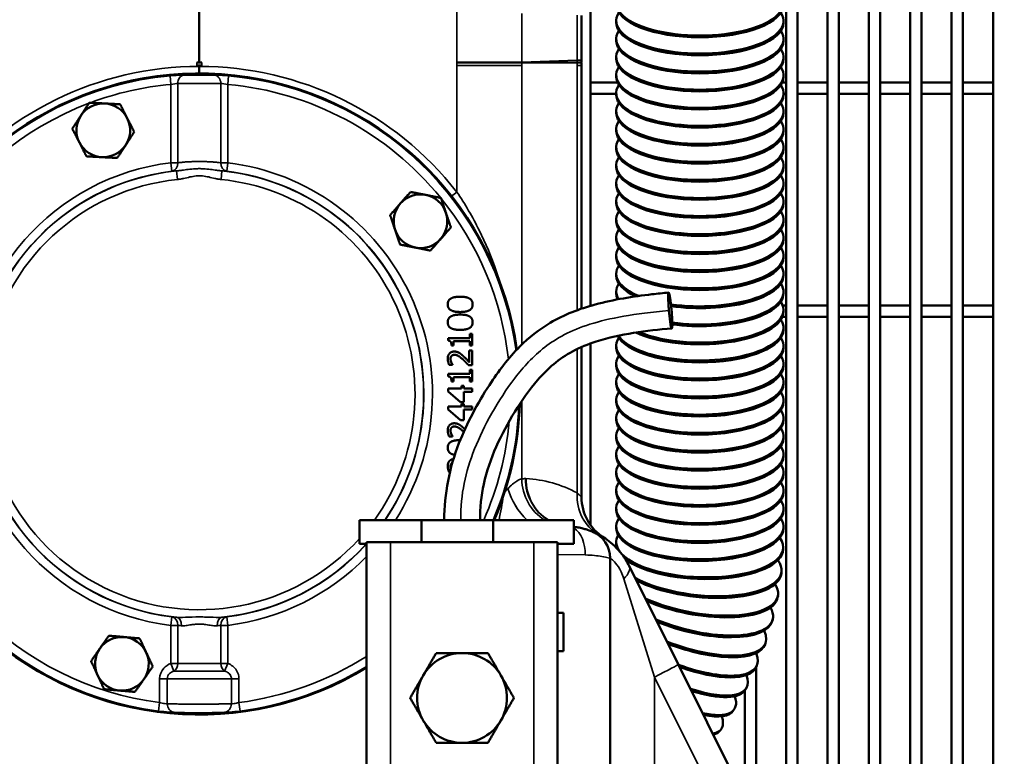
# Model space of a CAD drawing. Header units: inches. Extents: x 1 to 237, y 4 to 150.
# Tile 24 of 237: x 28.91 to 39.21, y 109.52 to 117.23. Entities that reach past the tile are written whole.
import ezdxf

# ---------------------------------------------------------------- set-up
doc = ezdxf.new("R2010")
doc.units = ezdxf.units.IN
doc.header["$LTSCALE"] = 7
doc.header["$MEASUREMENT"] = 0
for name, color, linetype, lineweight in [('Dimension (ANSI)', 7, 'Continuous', 25), ('Visible (ANSI)', 7, 'Continuous', 50), ('Visible Narrow (ANSI)', 7, 'Continuous', 35)]:
    doc.layers.add(name, color=color, linetype=linetype, lineweight=lineweight)
doc.styles.add('Dimension Text', font='tahoma.ttf')
doc.dimstyles.new('Dual Dimension', dxfattribs={"dimscale": 7, "dimtxt": 0.12, "dimasz": 0.098425, "dimexe": 0.125, "dimexo": 0.0625, "dimgap": 0.031496, "dimtad": 0, "dimtih": 1, "dimtoh": 1, "dimrnd": 1e-08, "dimzin": 4, "dimdsep": 46, "dimtxsty": 'Dimension Text', "dimcen": 0.09, "dimdle": 0.393701, "dimclrd": 256, "dimclre": 256, "dimclrt": 256, "dimadec": 0, "dimazin": 1, "dimtfac": 1, "dimtofl": 0, "dimtmove": 0, "dimatfit": 3, "dimfxl": 1, "dimtolj": 1, "dimtzin": 4, "dimlwd": -1, "dimlwe": -1, "dimarcsym": 0})

# ---------------------------------------------------------------- blocks, each defined once
blk = doc.blocks.new('*D10')
at = {"layer": 'Defpoints', "color": 0, "transparency": 16777216}
for p in [(20.609, 136.146), (20.609, 123.469), (99.111, 113.146)]:
    blk.add_point(p, dxfattribs=at)
at = {"layer": 'Dimension (ANSI)', "transparency": 16777216}
for p, q in [((20.609, 123.906), (20.609, 137.021)), ((99.111, 113.584), (99.111, 137.021)), ((21.298, 136.146), (55.669, 136.146)), ((98.422, 136.146), (64.05, 136.146))]:
    blk.add_line(p, q, dxfattribs=at)
for points in [[(21.298, 136.261), (21.298, 136.031), (20.609, 136.146)], [(98.422, 136.261), (98.422, 136.031), (99.111, 136.146)]]:
    blk.add_solid(points, dxfattribs=at)
at = {"layer": 'Dimension (ANSI)', "transparency": 16777216, "insert": (59.86, 136.146), "char_height": 0.84, "attachment_point": 5, "style": 'Dimension Text'}
blk.add_mtext('\\A1;{\\H3.0x;(}\\S78.50^ 1993.9 mm;{\\H3.0x;)}', dxfattribs=at)
blk = doc.blocks.new('*D11')
at = {"layer": 'Defpoints', "color": 0, "transparency": 16777216}
for p in [(10.074, 130.596), (33.196, 130.596), (38.051, 76.336)]:
    blk.add_point(p, dxfattribs=at)
at = {"layer": 'Dimension (ANSI)', "transparency": 16777216}
for p, q in [((32.759, 130.596), (9.199, 130.596)), ((10.074, 129.907), (10.074, 105.352)), ((10.074, 77.025), (10.074, 101.58)), ((37.614, 76.336), (9.199, 76.336))]:
    blk.add_line(p, q, dxfattribs=at)
for points in [[(9.959, 129.907), (10.189, 129.907), (10.074, 130.596)], [(9.959, 77.025), (10.189, 77.025), (10.074, 76.336)]]:
    blk.add_solid(points, dxfattribs=at)
at = {"layer": 'Dimension (ANSI)', "transparency": 16777216, "insert": (10.074, 103.466), "char_height": 0.84, "attachment_point": 5, "style": 'Dimension Text'}
blk.add_mtext('\\A1;{\\H3.0x;(}\\S54.26^ 1378.2 mm;{\\H3.0x;)}', dxfattribs=at)

msp = doc.modelspace()

# ---------------------------------------------------------------- linework, layer by layer
at = {"layer": 'Visible (ANSI)'}
for p, q in [((30.786, 116.786), (30.786, 124.836)), ((34.881, 123.528), (34.881, 114.239)), ((36.928, 123.528), (36.928, 107.646)), ((37.046, 123.528), (37.046, 107.646)), ((37.361, 123.528), (37.361, 107.646)), ((37.479, 123.528), (37.479, 107.646)), ((37.794, 107.646), (37.794, 123.528)), ((37.912, 107.646), (37.912, 123.528)), ((38.227, 107.646), (38.227, 123.528)), ((38.345, 107.646), (38.345, 123.528)), ((38.66, 107.646), (38.66, 123.528)), ((38.778, 107.646), (38.778, 123.528)), ((39.093, 107.646), (39.093, 123.528)), ((34.786, 116.812), (34.786, 117.278)), ((35.15, 117.221), (35.15, 117.203)), ((36.9, 117.221), (36.9, 117.203)), ((35.15, 117.032), (35.15, 117.014)), ((36.9, 117.032), (36.9, 117.014)), ((30.76, 116.786), (30.786, 116.786)), ((30.786, 116.786), (30.812, 116.786)), ((34.014, 116.786), (33.482, 116.786)), ((34.161, 116.786), (34.014, 116.786)), ((34.224, 116.786), (34.161, 116.786)), ((34.224, 116.786), (34.741, 116.786)), ((34.786, 116.786), (34.741, 116.786)), ((34.786, 116.755), (34.786, 116.786)), ((35.15, 116.843), (35.15, 116.825)), ((36.9, 116.843), (36.9, 116.825)), ((30.76, 116.755), (30.786, 116.755)), ((30.786, 116.755), (30.812, 116.755)), ((30.786, 116.745), (30.786, 116.755)), ((34.786, 116.755), (34.786, 114.209)), ((35.15, 116.654), (35.15, 116.636)), ((36.9, 116.654), (36.9, 116.636)), ((34.881, 116.577), (35.163, 116.577)), ((36.887, 116.577), (36.928, 116.577)), ((37.046, 116.577), (37.361, 116.577)), ((37.479, 116.577), (37.794, 116.577)), ((37.912, 116.577), (38.227, 116.577)), ((38.345, 116.577), (38.66, 116.577)), ((38.778, 116.577), (39.093, 116.577)), ((34.881, 116.459), (35.15, 116.459)), ((35.15, 116.465), (35.15, 116.447)), ((36.9, 116.465), (36.9, 116.447)), ((36.9, 116.459), (36.928, 116.459)), ((37.046, 116.459), (37.361, 116.459)), ((37.479, 116.459), (37.794, 116.459)), ((37.912, 116.459), (38.227, 116.459)), ((38.345, 116.459), (38.66, 116.459)), ((38.778, 116.459), (39.093, 116.459)), ((35.15, 116.276), (35.15, 116.258)), ((36.9, 116.276), (36.9, 116.258)), ((35.15, 116.087), (35.15, 116.069)), ((36.9, 116.087), (36.9, 116.069)), ((35.15, 115.898), (35.15, 115.88)), ((36.9, 115.898), (36.9, 115.88)), ((35.15, 115.709), (35.15, 115.691)), ((36.9, 115.709), (36.9, 115.691)), ((35.15, 115.52), (35.15, 115.502)), ((36.9, 115.52), (36.9, 115.502)), ((35.15, 115.331), (35.15, 115.313)), ((36.9, 115.331), (36.9, 115.313)), ((35.15, 115.142), (35.15, 115.123)), ((36.9, 115.142), (36.9, 115.123)), ((35.15, 114.953), (35.15, 114.934)), ((36.9, 114.953), (36.9, 114.934)), ((35.15, 114.764), (35.15, 114.745)), ((36.9, 114.764), (36.9, 114.745)), ((35.15, 114.575), (35.15, 114.556)), ((36.9, 114.575), (36.9, 114.556)), ((35.15, 114.386), (35.15, 114.367)), ((36.9, 114.386), (36.9, 114.367)), ((34.881, 114.243), (34.893, 114.243)), ((36.892, 114.243), (36.928, 114.243)), ((36.9, 114.197), (36.9, 114.178)), ((37.046, 114.243), (37.361, 114.243)), ((37.479, 114.243), (37.794, 114.243)), ((37.912, 114.243), (38.227, 114.243)), ((38.345, 114.243), (38.66, 114.243)), ((38.778, 114.243), (39.093, 114.243)), ((36.889, 114.124), (36.928, 114.124)), ((37.046, 114.124), (37.361, 114.124)), ((37.479, 114.124), (37.794, 114.124)), ((37.912, 114.124), (38.227, 114.124)), ((38.345, 114.124), (38.66, 114.124)), ((38.778, 114.124), (39.093, 114.124)), ((36.9, 114.008), (36.9, 113.989)), ((33.391, 113.901), (33.391, 113.875)), ((33.616, 113.901), (33.391, 113.901)), ((33.616, 113.945), (33.616, 113.901)), ((33.641, 113.945), (33.616, 113.945)), ((33.641, 113.823), (33.641, 113.945)), ((33.425, 113.823), (33.448, 113.823)), ((33.448, 113.869), (33.616, 113.869)), ((33.448, 113.823), (33.448, 113.869)), ((33.612, 113.77), (33.612, 113.647)), ((33.641, 113.77), (33.612, 113.77)), ((33.616, 113.869), (33.616, 113.823)), ((33.616, 113.823), (33.641, 113.823)), ((33.641, 113.616), (33.641, 113.77)), ((34.786, 113.807), (34.786, 112.235)), ((34.881, 113.845), (34.881, 111.943)), ((35.15, 113.819), (35.15, 113.8)), ((36.9, 113.819), (36.9, 113.8)), ((33.401, 113.621), (33.437, 113.621)), ((33.437, 113.621), (33.437, 113.623)), ((33.606, 113.616), (33.641, 113.616)), ((33.616, 113.57), (33.616, 113.526)), ((33.641, 113.57), (33.616, 113.57)), ((33.641, 113.448), (33.641, 113.57)), ((35.15, 113.63), (35.15, 113.611)), ((36.9, 113.63), (36.9, 113.611)), ((33.391, 113.526), (33.391, 113.5)), ((33.616, 113.526), (33.391, 113.526)), ((33.448, 113.493), (33.616, 113.493)), ((33.448, 113.448), (33.448, 113.493)), ((33.616, 113.493), (33.616, 113.448)), ((33.391, 113.372), (33.391, 113.341)), ((33.529, 113.372), (33.391, 113.372)), ((33.425, 113.448), (33.448, 113.448)), ((33.529, 113.402), (33.529, 113.372)), ((33.555, 113.402), (33.529, 113.402)), ((33.555, 113.372), (33.555, 113.402)), ((33.641, 113.372), (33.555, 113.372)), ((33.616, 113.448), (33.641, 113.448)), ((33.641, 113.34), (33.641, 113.372)), ((35.15, 113.441), (35.15, 113.422)), ((36.9, 113.441), (36.9, 113.422)), ((33.391, 113.341), (33.52, 113.229)), ((33.555, 113.34), (33.641, 113.34)), ((33.555, 113.229), (33.555, 113.34)), ((33.391, 113.184), (33.391, 113.153)), ((33.529, 113.184), (33.391, 113.184)), ((33.391, 113.153), (33.52, 113.042)), ((33.52, 113.229), (33.555, 113.229)), ((33.529, 113.214), (33.529, 113.184)), ((33.555, 113.214), (33.529, 113.214)), ((33.555, 113.184), (33.555, 113.214)), ((33.641, 113.184), (33.555, 113.184)), ((33.555, 113.152), (33.641, 113.152)), ((33.555, 113.042), (33.555, 113.152)), ((33.641, 113.152), (33.641, 113.184)), ((35.15, 113.251), (35.15, 113.233)), ((36.9, 113.251), (36.9, 113.233)), ((35.15, 113.062), (35.15, 113.044)), ((36.9, 113.062), (36.9, 113.044)), ((33.52, 113.042), (33.555, 113.042)), ((33.401, 112.871), (33.437, 112.871)), ((33.437, 112.871), (33.437, 112.873)), ((35.15, 112.873), (35.15, 112.855)), ((36.9, 112.873), (36.9, 112.855)), ((35.15, 112.684), (35.15, 112.666)), ((36.9, 112.684), (36.9, 112.666)), ((33.401, 112.496), (33.406, 112.496)), ((35.15, 112.495), (35.15, 112.477)), ((36.9, 112.495), (36.9, 112.477)), ((34.448, 112.394), (34.448, 112.394)), ((34.762, 112.259), (34.762, 112.259)), ((35.15, 112.306), (35.15, 112.288)), ((36.9, 112.306), (36.9, 112.288)), ((34.329, 112.089), (34.329, 112.089)), ((34.329, 112.084), (34.329, 112.084)), ((35.15, 112.117), (35.15, 112.099)), ((36.9, 112.117), (36.9, 112.099)), ((32.463, 111.746), (32.463, 111.996)), ((32.463, 111.996), (33.113, 111.996)), ((33.113, 111.996), (33.113, 111.764)), ((33.113, 111.996), (33.861, 111.996)), ((33.861, 111.996), (33.861, 111.764)), ((33.861, 111.996), (34.707, 111.996)), ((34.707, 111.746), (34.707, 111.996)), ((35.15, 111.928), (35.15, 111.91)), ((36.9, 111.928), (36.9, 111.91)), ((34.881, 111.907), (34.881, 111.907)), ((32.536, 111.746), (32.463, 111.746)), ((32.536, 111.764), (32.786, 111.764)), ((32.536, 111.764), (32.536, 109.014)), ((34.286, 111.764), (32.786, 111.764)), ((34.286, 111.764), (34.536, 111.764)), ((34.536, 109.014), (34.536, 111.764)), ((34.536, 111.746), (34.707, 111.746)), ((35.149, 111.77), (35.149, 111.752)), ((36.898, 111.708), (36.898, 111.69)), ((35.086, 108.803), (35.086, 111.597)), ((35.799, 110.486), (35.285, 111.516)), ((36.88, 111.455), (36.878, 111.437)), ((36.843, 111.203), (36.839, 111.185)), ((34.596, 111.024), (34.536, 111.024)), ((34.596, 110.624), (34.596, 111.024)), ((30.566, 110.973), (30.566, 110.972)), ((30.786, 110.982), (30.786, 110.982)), ((30.786, 110.907), (30.786, 110.907)), ((31.006, 110.978), (31.006, 110.978)), ((31.006, 110.972), (31.006, 110.973)), ((36.787, 110.955), (36.782, 110.937)), ((36.713, 110.712), (36.707, 110.694)), ((34.596, 110.624), (34.536, 110.624)), ((36.608, 108.862), (35.799, 110.486)), ((36.622, 110.474), (36.615, 110.457)), ((36.613, 110.453), (36.613, 108.851)), ((36.495, 110.211), (36.495, 109.09)), ((36.513, 110.244), (36.505, 110.227)), ((30.786, 110.068), (30.786, 110.068)), ((36.388, 110.021), (36.378, 110.005)), ((36.247, 109.808), (36.237, 109.792))]:
    msp.add_line(p, q, dxfattribs=at)
for centre, radius, start, end in [((34.666, 116.812), 0.12, 347.5441, 0), ((30.786, 113.315), 3.356, 7.9595, 301.4317), ((29.781, 116.076), 0.281, 86.9515, 146.9515), ((29.781, 116.076), 0.281, 26.9515, 86.9515), ((29.781, 116.076), 0.281, 146.9515, 206.9515), ((29.781, 116.076), 0.281, 326.9515, 26.9515), ((29.781, 116.076), 0.281, 206.9515, 266.9515), ((29.781, 116.076), 0.281, 266.9515, 326.9515), ((33.101, 115.124), 0.281, 78.6654, 138.6654), ((33.101, 115.124), 0.281, 18.6654, 78.6654), ((33.101, 115.124), 0.281, 138.6654, 198.6654), ((33.101, 115.124), 0.281, 318.6654, 18.6654), ((33.101, 115.124), 0.281, 198.6654, 258.6654), ((33.101, 115.124), 0.281, 258.6654, 318.6654), ((30.786, 113.315), 3.356, 336.8557, 358.2161), ((35.286, 112.235), 0.5, 180, 237.4738), ((34.786, 111.597), 0.3, 0, 67.514), ((29.976, 110.491), 0.281, 84.9983, 144.9983), ((29.976, 110.491), 0.281, 24.9983, 84.9983), ((29.976, 110.491), 0.281, 144.9983, 204.9983), ((29.976, 110.491), 0.281, 324.9983, 24.9983), ((33.536, 110.134), 0.47, 90, 150), ((33.536, 110.134), 0.47, 30, 90), ((29.976, 110.491), 0.281, 204.9983, 264.9983), ((33.536, 110.134), 0.47, 150, 210), ((33.536, 110.134), 0.47, 330, 30), ((29.976, 110.491), 0.281, 264.9983, 324.9983), ((30.786, 109.829), 0.375, 139.6191, 139.6194), ((33.536, 110.134), 0.47, 210, 270), ((33.536, 110.134), 0.47, 270, 330)]:
    msp.add_arc(centre, radius, start, end, dxfattribs=at)
for centre, major_axis, ratio, start_param, end_param in [((36.025, 117.41), (0.875, 0), 0.390731, 2.889384, 6.535394), ((36.025, 117.392), (0.875, 0), 0.390731, 3.141593, 6.283185), ((36.025, 117.221), (0.875, 0), 0.390731, 2.889384, 6.535394), ((36.025, 117.203), (0.875, 0), 0.390731, 3.141593, 6.283185), ((36.025, 117.032), (0.875, 0), 0.390731, 2.889384, 6.535394), ((36.025, 117.014), (0.875, 0), 0.390731, 3.141593, 6.283185), ((36.025, 116.843), (0.875, 0), 0.390731, 2.889384, 6.535394), ((36.025, 116.825), (0.875, 0), 0.390731, 3.141593, 6.283185), ((36.025, 116.654), (0.875, 0), 0.390731, 2.889384, 6.535394), ((36.025, 116.636), (0.875, 0), 0.390731, 3.141593, 6.283185), ((36.025, 116.465), (0.875, 0), 0.390731, 2.889384, 6.535394), ((36.025, 116.276), (0.875, 0), 0.390731, 2.889384, 6.535394), ((36.025, 116.447), (0.875, 0), 0.390731, 3.141593, 6.283185), ((36.025, 116.258), (0.875, 0), 0.390731, 3.141593, 6.283185), ((36.025, 116.087), (0.875, 0), 0.390731, 2.889384, 6.535394), ((36.025, 116.069), (0.875, 0), 0.390731, 3.141593, 6.283185), ((36.025, 115.898), (0.875, 0), 0.390731, 2.889384, 6.535394), ((36.025, 115.88), (0.875, 0), 0.390731, 3.141593, 6.283185), ((36.025, 115.709), (0.875, 0), 0.390731, 2.889384, 6.535394), ((36.025, 115.691), (0.875, 0), 0.390731, 3.141593, 6.283185), ((36.025, 115.52), (0.875, 0), 0.390731, 2.889384, 6.535394), ((36.025, 115.502), (0.875, 0), 0.390731, 3.141593, 6.283185), ((36.025, 115.331), (0.875, 0), 0.390731, 2.889384, 6.535394), ((36.025, 115.142), (0.875, 0), 0.390731, 2.889384, 6.535394), ((36.025, 115.313), (0.875, 0), 0.390731, 3.141593, 6.283185), ((36.025, 115.123), (0.875, 0), 0.390731, 3.141593, 6.283185), ((36.025, 114.953), (0.875, 0), 0.390731, 2.889384, 6.535394), ((36.025, 114.934), (0.875, 0), 0.390731, 3.141593, 6.283185), ((36.025, 114.764), (0.875, 0), 0.390731, 2.889384, 6.535394), ((36.025, 114.745), (0.875, 0), 0.390731, 3.141593, 6.283185), ((36.025, 114.575), (-0.875, 0), 0.390731, 6.030977, 7.032712), ((36.025, 114.575), (0.875, 0), 0.390731, 4.3587, 6.535394), ((36.025, 114.556), (-0.875, 0), 0.390731, 0, 0.69509), ((36.025, 114.556), (0.875, 0), 0.390731, 4.361263, 6.283185), ((36.025, 114.386), (-0.875, 0), 0.390731, 6.030977, 6.513178), ((36.025, 114.386), (0.875, 0), 0.390731, 4.375892, 6.535394), ((36.025, 114.367), (-0.875, 0), 0.390731, 0, 0.179987), ((36.025, 114.367), (0.875, 0), 0.390731, 4.376066, 6.283185), ((36.025, 114.197), (0.875, 0), 0.390731, 3.890347, 6.535394), ((36.025, 114.008), (0.875, 0), 0.390731, 3.380583, 6.535394), ((36.025, 114.178), (0.875, 0), 0.390731, 3.836865, 6.283185), ((36.025, 113.989), (0.875, 0), 0.390731, 3.331348, 6.283185), ((36.025, 113.819), (0.875, 0), 0.390731, 2.889384, 6.535394), ((36.025, 113.8), (0.875, 0), 0.390731, 3.141593, 6.283185), ((36.025, 113.63), (0.875, 0), 0.390731, 2.889384, 6.535394), ((36.025, 113.611), (0.875, 0), 0.390731, 3.141593, 6.283185), ((36.025, 113.441), (0.875, 0), 0.390731, 2.889384, 6.535394), ((36.025, 113.422), (0.875, 0), 0.390731, 3.141593, 6.283185), ((36.025, 113.251), (0.875, 0), 0.390731, 2.889384, 6.535394), ((36.025, 113.233), (0.875, 0), 0.390731, 3.141593, 6.283185), ((36.025, 113.062), (0.875, 0), 0.390731, 2.889384, 6.535394), ((36.025, 112.873), (0.875, 0), 0.390731, 2.889384, 6.535394), ((36.025, 113.044), (0.875, 0), 0.390731, 3.141593, 6.283185), ((36.025, 112.855), (0.875, 0), 0.390731, 3.141593, 6.283185), ((36.025, 112.684), (0.875, 0), 0.390731, 2.889384, 6.535394), ((36.025, 112.666), (0.875, 0), 0.390731, 3.141593, 6.283185), ((36.025, 112.495), (0.875, 0), 0.390731, 2.889384, 6.535394), ((36.025, 112.477), (0.875, 0), 0.390731, 3.141593, 6.283185), ((36.025, 112.306), (0.875, 0), 0.390731, 2.889384, 6.535394), ((36.025, 112.288), (0.875, 0), 0.390731, 3.141593, 6.283185), ((36.025, 112.117), (0.875, 0), 0.390731, 2.889384, 6.535394), ((36.025, 112.099), (0.875, 0), 0.390731, 3.141593, 6.283185), ((36.025, 111.928), (0.875, 0), 0.390731, 2.889384, 6.535394), ((36.024, 111.739), (-0.874, 0.031), 0.390526, 6.080053, 6.586365), ((36.025, 111.91), (0.875, 0), 0.390731, 3.141593, 6.283185), ((36.024, 111.739), (0.874, -0.031), 0.390526, 3.502788, 6.583129), ((36.023, 111.721), (-0.874, 0.031), 0.390526, 0, 0.156787), ((36.01, 111.551), (-0.87, 0.096), 0.388745, 6.123935, 6.124866), ((36.023, 111.721), (0.874, -0.031), 0.390526, 3.624349, 6.283185), ((36.01, 111.551), (0.87, -0.096), 0.388745, 3.890245, 6.62907), ((36.008, 111.532), (0.87, -0.096), 0.388745, 3.916871, 6.283185), ((35.982, 111.363), (0.86, -0.16), 0.385142, 4.125142, 6.631573), ((35.982, 111.363), (-0.86, 0.16), 0.385142, 0.645808, 0.645817), ((35.979, 111.345), (-0.86, 0.16), 0.385142, 0.670511, 0.670521), ((35.979, 111.345), (0.86, -0.16), 0.385142, 4.148509, 6.283185), ((35.941, 111.178), (-0.846, 0.223), 0.379736, 0.858948, 0.858949), ((35.941, 111.178), (0.846, -0.223), 0.379736, 4.353371, 6.635865), ((35.936, 111.16), (0.846, -0.223), 0.379736, 4.375806, 6.283185), ((35.886, 110.996), (-0.828, 0.284), 0.372551, 1.063818, 1.063823), ((35.88, 110.979), (-0.828, 0.284), 0.372551, 1.084596, 1.084597), ((35.886, 110.996), (0.828, -0.284), 0.372551, 4.589791, 6.642055), ((35.88, 110.979), (0.828, -0.284), 0.372551, 4.612437, 6.283185), ((35.817, 110.818), (-0.805, 0.344), 0.36362, 1.273075, 1.273077), ((35.81, 110.801), (-0.805, 0.344), 0.36362, 1.293908, 1.29391), ((35.817, 110.818), (0.805, -0.344), 0.36362, 4.845954, 6.650303), ((35.81, 110.801), (-0.805, 0.344), 0.36362, 1.685263, 1.685272), ((35.817, 110.818), (-0.805, 0.344), 0.36362, 1.700172, 1.700181), ((35.736, 110.645), (-0.778, 0.401), 0.352987, 1.566578, 1.56658), ((35.81, 110.801), (0.805, -0.344), 0.36362, 4.869778, 6.283185), ((35.736, 110.645), (0.778, -0.401), 0.352987, 5.136447, 6.660835), ((35.727, 110.628), (0.778, -0.401), 0.352987, 5.162751, 6.283185), ((35.641, 110.477), (0.747, -0.456), 0.340699, 5.487107, 6.673956), ((35.631, 110.461), (0.747, -0.456), 0.340699, 5.518537, 6.283185), ((35.535, 110.315), (0.713, -0.507), 0.326816, 5.966484, 6.690071), ((35.524, 110.3), (0.713, -0.507), 0.326816, 6.01274, 6.283185)]:
    msp.add_ellipse(centre, major_axis=major_axis, ratio=ratio, start_param=start_param, end_param=end_param, dxfattribs=at)
for points, degree, knots in [([(30.786, 116.671), (30.786, 116.679), (30.786, 116.688), (30.786, 116.698), (30.786, 116.706), (30.786, 116.713), (30.786, 116.721), (30.786, 116.729), (30.786, 116.737), (30.786, 116.745)], 3, [0.249452, 0.249452, 0.249452, 0.249452, 0.3102936, 0.3102936, 0.3102936, 0.3562778, 0.3562778, 0.3562778, 0.4022663, 0.4022663, 0.4022663, 0.4022663]), ([(33.349, 111.996), (33.349, 112.269), (33.404, 112.546), (33.588, 113.013), (33.697, 113.218), (33.916, 113.553), (34.02, 113.691), (34.236, 113.907), (34.343, 113.992), (34.605, 114.147), (34.766, 114.208), (35.124, 114.305), (35.324, 114.336), (35.582, 114.366), (35.64, 114.372), (35.698, 114.377)], 3, [0, 0, 0, 0, 2.079944, 2.079944, 3.827175, 3.827175, 5.133907, 5.133907, 6.159254, 6.159254, 7.453145, 7.453145, 8.989534, 8.989534, 9.436433, 9.436433, 9.436433, 9.436433]), ([(35.701, 114.19), (35.701, 114.188), (35.701, 114.186), (35.701, 114.184), (35.703, 114.165), (35.705, 114.145), (35.707, 114.127), (35.708, 114.123), (35.708, 114.119), (35.709, 114.115), (35.709, 114.114), (35.709, 114.112), (35.709, 114.11), (35.709, 114.11), (35.709, 114.11), (35.709, 114.109), (35.712, 114.088), (35.715, 114.07), (35.717, 114.056), (35.717, 114.054), (35.718, 114.053), (35.718, 114.051), (35.718, 114.049), (35.719, 114.046), (35.719, 114.044), (35.722, 114.03), (35.724, 114.022), (35.725, 114.017), (35.725, 114.017), (35.725, 114.017), (35.725, 114.016), (35.726, 114.013), (35.727, 114.01), (35.728, 114.008), (35.729, 114.005), (35.73, 114.004), (35.731, 114.003), (35.732, 114.003), (35.732, 114.003), (35.732, 114.004), (35.733, 114.004), (35.733, 114.005), (35.734, 114.007), (35.734, 114.007), (35.734, 114.008), (35.734, 114.008), (35.735, 114.01), (35.735, 114.013), (35.735, 114.016), (35.736, 114.018), (35.736, 114.02), (35.736, 114.023), (35.737, 114.031), (35.737, 114.043), (35.737, 114.056), (35.737, 114.058), (35.737, 114.061), (35.736, 114.063), (35.736, 114.077), (35.736, 114.092), (35.735, 114.109), (35.735, 114.113), (35.734, 114.117), (35.734, 114.121), (35.733, 114.143), (35.731, 114.167), (35.729, 114.19), (35.727, 114.211), (35.725, 114.232), (35.723, 114.252), (35.722, 114.254), (35.722, 114.256), (35.722, 114.258), (35.722, 114.259), (35.721, 114.261), (35.721, 114.263), (35.721, 114.266), (35.721, 114.268), (35.72, 114.271), (35.718, 114.287), (35.716, 114.3), (35.715, 114.31), (35.714, 114.313), (35.714, 114.315), (35.714, 114.318), (35.713, 114.325), (35.711, 114.331), (35.711, 114.336), (35.708, 114.35), (35.706, 114.358), (35.704, 114.364), (35.703, 114.367), (35.703, 114.37), (35.702, 114.372), (35.701, 114.375), (35.699, 114.376), (35.699, 114.377), (35.697, 114.377), (35.696, 114.376), (35.695, 114.372), (35.694, 114.369), (35.694, 114.364), (35.693, 114.353), (35.693, 114.349), (35.693, 114.343), (35.693, 114.336), (35.693, 114.321), (35.693, 114.299), (35.695, 114.271), (35.695, 114.27), (35.695, 114.268), (35.695, 114.266), (35.695, 114.264), (35.695, 114.262), (35.695, 114.261), (35.697, 114.24), (35.698, 114.218), (35.7, 114.196), (35.7, 114.194), (35.7, 114.192), (35.701, 114.19)], 3, [0, 0, 0, 0, 0.016152, 0.016152, 0.016152, 0.16438, 0.16438, 0.16438, 0.196212, 0.196212, 0.196212, 0.21078, 0.21078, 0.21078, 0.213789, 0.213789, 0.213789, 0.397602, 0.397602, 0.397602, 0.416037, 0.416037, 0.416037, 0.450753, 0.450753, 0.450753, 0.665202, 0.665202, 0.665202, 0.677573, 0.677573, 0.677573, 0.838823, 0.838823, 0.838823, 1.107967, 1.107967, 1.107967, 1.138792, 1.138792, 1.138792, 1.358113, 1.358113, 1.358113, 1.40563, 1.40563, 1.40563, 1.601945, 1.601945, 1.601945, 1.713464, 1.713464, 1.713464, 2.120982, 2.120982, 2.120982, 2.190887, 2.190887, 2.190887, 2.584179, 2.584179, 2.584179, 2.678134, 2.678134, 2.678134, 3.171551, 3.171551, 3.171551, 3.613647, 3.613647, 3.613647, 3.656393, 3.656393, 3.656393, 3.691735, 3.691735, 3.691735, 3.761013, 3.761013, 3.761013, 4.151292, 4.151292, 4.151292, 4.262735, 4.262735, 4.262735, 4.597064, 4.597064, 4.597064, 5.465198, 5.465198, 5.465198, 6.009918, 6.009918, 6.009918, 6.684361, 6.684361, 6.684361, 7.533001, 7.533001, 7.533001, 8.295692, 8.295692, 8.295692, 8.592605, 8.592605, 8.592605, 9.240999, 9.240999, 9.240999, 9.2802, 9.2802, 9.2802, 9.320629, 9.320629, 9.320629, 9.775994, 9.775994, 9.775994, 9.812712, 9.812712, 9.812712, 9.812712]), ([(35.732, 114.003), (35.465, 113.979), (35.195, 113.946), (34.854, 113.838), (34.771, 113.804), (34.553, 113.687), (34.43, 113.581), (34.238, 113.358), (34.16, 113.246), (33.945, 112.896), (33.822, 112.641), (33.735, 112.25), (33.724, 112.122), (33.724, 111.996)], 3, [0, 0, 0, 0, 2.048272, 2.048272, 2.731861, 2.731861, 3.936193, 3.936193, 4.972911, 4.972911, 7.06743, 7.06743, 8.029979, 8.029979, 8.029979, 8.029979]), ([(33.386, 112.754), (33.386, 112.713), (33.434, 112.683), (33.459, 112.678)], 2, [-2, -2, -2, -1, -0.489173, -0.489173, -0.489173]), ([(33.445, 112.634), (33.42, 112.631), (33.386, 112.595), (33.386, 112.56)], 2, [-1.832054, -1.832054, -1.832054, -1, 0, 0, 0]), ([(34.901, 111.874), (34.901, 111.874), (34.899, 111.875), (34.894, 111.877), (34.889, 111.879), (34.882, 111.882), (34.88, 111.882), (34.871, 111.886), (34.861, 111.889), (34.839, 111.897), (34.826, 111.901), (34.797, 111.909), (34.78, 111.913), (34.745, 111.92), (34.727, 111.923), (34.707, 111.925)], 3, [-0.9873894, -0.9873894, -0.9873894, -0.9873894, -0.8668231, -0.8668231, -0.7412059, -0.7412059, -0.7052782, -0.7052782, -0.5628738, -0.5628738, -0.4231669, -0.4231669, -0.2775319, -0.2775319, -0.1422454, -0.1422454, -0.1422454, -0.1422454]), ([(35.285, 111.516), (35.263, 111.56), (35.186, 111.68), (35.044, 111.804), (34.928, 111.864), (34.901, 111.874), (34.901, 111.874)], 3, [-1.73775, -1.73775, -1.73775, -1.73775, -1.4895, -0.993, -0.4965, 0, 0, 0, 0])]:
    msp.add_open_spline(points, degree=degree, knots=knots, dxfattribs=at)
for points, weights in [([(29.546, 116.229), (29.587, 116.292), (29.634, 116.365)], [1, 1.0379548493, 1]), ([(29.634, 116.365), (29.721, 116.361), (29.796, 116.357)], [1, 1.0379548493, 1]), ([(29.796, 116.357), (29.871, 116.353), (29.958, 116.348)], [1, 1.0379548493, 1]), ([(29.958, 116.348), (29.997, 116.271), (30.032, 116.203)], [1, 1.0379548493, 1]), ([(29.457, 116.093), (29.504, 116.166), (29.546, 116.229)], [1, 1.0379548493, 1]), ([(30.032, 116.203), (30.066, 116.136), (30.105, 116.059)], [1, 1.0379548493, 1]), ([(29.531, 115.949), (29.496, 116.016), (29.457, 116.093)], [1, 1.0379548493, 1]), ([(30.105, 116.059), (30.058, 115.986), (30.017, 115.923)], [1, 1.0379548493, 1]), ([(29.604, 115.804), (29.565, 115.882), (29.531, 115.949)], [1, 1.0379548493, 1]), ([(30.017, 115.923), (29.976, 115.86), (29.928, 115.787)], [1, 1.0379548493, 1]), ([(29.766, 115.795), (29.691, 115.799), (29.604, 115.804)], [1, 1.0379548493, 1]), ([(29.928, 115.787), (29.841, 115.791), (29.766, 115.795)], [1, 1.0379548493, 1]), ([(32.89, 115.31), (32.94, 115.366), (32.997, 115.431)], [1, 1.0379548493, 1]), ([(32.997, 115.431), (33.082, 115.414), (33.156, 115.4)], [1, 1.0379548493, 1]), ([(33.156, 115.4), (33.23, 115.385), (33.315, 115.368)], [1, 1.0379548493, 1]), ([(33.315, 115.368), (33.343, 115.285), (33.367, 115.214)], [1, 1.0379548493, 1]), ([(32.783, 115.188), (32.84, 115.253), (32.89, 115.31)], [1, 1.0379548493, 1]), ([(33.367, 115.214), (33.391, 115.143), (33.419, 115.06)], [1, 1.0379548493, 1]), ([(32.835, 115.034), (32.811, 115.105), (32.783, 115.188)], [1, 1.0379548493, 1]), ([(32.887, 114.88), (32.859, 114.963), (32.835, 115.034)], [1, 1.0379548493, 1]), ([(33.419, 115.06), (33.362, 114.995), (33.312, 114.938)], [1, 1.0379548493, 1]), ([(33.312, 114.938), (33.262, 114.882), (33.205, 114.817)], [1, 1.0379548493, 1]), ([(33.046, 114.849), (32.972, 114.863), (32.887, 114.88)], [1, 1.0379548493, 1]), ([(33.205, 114.817), (33.12, 114.834), (33.046, 114.849)], [1, 1.0379548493, 1]), ([(29.746, 110.652), (29.789, 110.714), (29.839, 110.785)], [1, 1.0379548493, 1]), ([(29.839, 110.785), (29.926, 110.778), (30.001, 110.771)], [1, 1.0379548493, 1]), ([(30.001, 110.771), (30.076, 110.764), (30.162, 110.757)], [1, 1.0379548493, 1]), ([(30.162, 110.757), (30.199, 110.678), (30.231, 110.61)], [1, 1.0379548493, 1]), ([(29.653, 110.519), (29.703, 110.591), (29.746, 110.652)], [1, 1.0379548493, 1]), ([(30.231, 110.61), (30.263, 110.542), (30.299, 110.463)], [1, 1.0379548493, 1]), ([(33.129, 110.369), (33.192, 110.478), (33.265, 110.604)], [1, 1.08759348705, 1.09793409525]), ([(33.265, 110.604), (33.41, 110.604), (33.536, 110.604)], [1.09793409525, 1.08759348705, 1]), ([(33.536, 110.604), (33.662, 110.604), (33.807, 110.604)], [1, 1.08759348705, 1.09793409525]), ([(33.807, 110.604), (33.88, 110.478), (33.943, 110.369)], [1.09793409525, 1.08759348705, 1]), ([(29.721, 110.372), (29.69, 110.441), (29.653, 110.519)], [1, 1.0379548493, 1]), ([(29.79, 110.225), (29.753, 110.304), (29.721, 110.372)], [1, 1.0379548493, 1]), ([(30.299, 110.463), (30.249, 110.392), (30.206, 110.33)], [1, 1.0379548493, 1]), ([(32.993, 110.134), (33.066, 110.26), (33.129, 110.369)], [1.09793409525, 1.08759348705, 1]), ([(33.943, 110.369), (34.006, 110.26), (34.079, 110.134)], [1, 1.08759348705, 1.09793409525]), ([(30.206, 110.33), (30.163, 110.268), (30.113, 110.197)], [1, 1.0379548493, 1]), ([(29.952, 110.211), (29.877, 110.218), (29.79, 110.225)], [1, 1.0379548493, 1]), ([(30.113, 110.197), (30.027, 110.205), (29.952, 110.211)], [1, 1.0379548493, 1]), ([(33.129, 109.899), (33.066, 110.008), (32.993, 110.134)], [1, 1.08759348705, 1.09793409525]), ([(34.079, 110.134), (34.006, 110.008), (33.943, 109.899)], [1.09793409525, 1.08759348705, 1]), ([(33.265, 109.664), (33.192, 109.79), (33.129, 109.899)], [1.09793409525, 1.08759348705, 1]), ([(33.943, 109.899), (33.88, 109.79), (33.807, 109.664)], [1, 1.08759348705, 1.09793409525]), ([(33.536, 109.664), (33.41, 109.664), (33.265, 109.664)], [1, 1.08759348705, 1.09793409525]), ([(33.807, 109.664), (33.662, 109.664), (33.536, 109.664)], [1.09793409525, 1.08759348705, 1])]:
    msp.add_rational_spline(points, weights, degree=2, dxfattribs=at)
for points in [[(33.516, 114.334), (33.451, 114.334), (33.386, 114.296), (33.386, 114.254)], [(33.647, 114.254), (33.647, 114.295), (33.584, 114.334), (33.516, 114.334)], [(33.386, 114.254), (33.386, 114.214), (33.449, 114.174), (33.517, 114.174)], [(33.517, 114.174), (33.582, 114.174), (33.647, 114.213), (33.647, 114.254)], [(33.516, 114.147), (33.451, 114.147), (33.386, 114.108), (33.386, 114.067)], [(33.647, 114.067), (33.647, 114.108), (33.584, 114.147), (33.516, 114.147)], [(33.386, 114.067), (33.386, 114.026), (33.449, 113.987), (33.517, 113.987)], [(33.517, 113.987), (33.582, 113.987), (33.647, 114.026), (33.647, 114.067)], [(33.391, 113.875), (33.411, 113.873), (33.425, 113.849), (33.425, 113.823)], [(33.455, 113.76), (33.423, 113.76), (33.386, 113.72), (33.386, 113.685)], [(33.386, 113.685), (33.386, 113.669), (33.396, 113.631), (33.401, 113.621)], [(33.415, 113.683), (33.415, 113.692), (33.42, 113.707), (33.425, 113.713)], [(33.423, 113.647), (33.42, 113.656), (33.415, 113.674), (33.415, 113.683)], [(33.425, 113.713), (33.43, 113.719), (33.446, 113.726), (33.457, 113.726)], [(33.505, 113.747), (33.494, 113.753), (33.47, 113.76), (33.455, 113.76)], [(33.457, 113.726), (33.477, 113.726), (33.514, 113.705), (33.546, 113.676)], [(33.548, 113.713), (33.537, 113.723), (33.516, 113.741), (33.505, 113.747)], [(33.546, 113.676), (33.561, 113.662), (33.59, 113.632), (33.606, 113.616)], [(33.612, 113.647), (33.602, 113.659), (33.565, 113.698), (33.548, 113.713)], [(33.437, 113.623), (33.434, 113.627), (33.426, 113.64), (33.423, 113.647)], [(33.391, 113.5), (33.411, 113.498), (33.425, 113.474), (33.425, 113.448)], [(33.455, 113.009), (33.423, 113.009), (33.386, 112.97), (33.386, 112.935)], [(33.415, 112.932), (33.415, 112.942), (33.42, 112.957), (33.425, 112.963)], [(33.425, 112.963), (33.43, 112.969), (33.446, 112.975), (33.457, 112.975)], [(33.505, 112.996), (33.494, 113.002), (33.47, 113.009), (33.455, 113.009)], [(33.457, 112.975), (33.477, 112.975), (33.514, 112.954), (33.546, 112.926)], [(33.548, 112.963), (33.537, 112.973), (33.516, 112.99), (33.505, 112.996)], [(33.565, 112.946), (33.556, 112.955), (33.548, 112.963)], [(33.386, 112.935), (33.386, 112.918), (33.396, 112.881), (33.401, 112.871)], [(33.423, 112.897), (33.42, 112.905), (33.415, 112.923), (33.415, 112.932)], [(33.437, 112.873), (33.434, 112.877), (33.426, 112.89), (33.423, 112.897)], [(33.546, 112.926), (33.55, 112.922), (33.553, 112.919)], [(33.516, 112.833), (33.451, 112.833), (33.386, 112.795), (33.386, 112.754)], [(33.517, 112.833), (33.517, 112.833), (33.516, 112.833)], [(33.386, 112.56), (33.386, 112.543), (33.396, 112.506), (33.401, 112.496)], [(33.415, 112.557), (33.415, 112.566), (33.42, 112.582), (33.425, 112.588)], [(33.417, 112.539), (33.415, 112.548), (33.415, 112.557)], [(33.425, 112.588), (33.428, 112.591), (33.433, 112.594)]]:
    msp.add_open_spline(points, degree=2, dxfattribs=at)
at = {"layer": 'Visible Narrow (ANSI)'}
for p, q in [((33.482, 117.322), (33.482, 116.786)), ((34.161, 116.79), (34.161, 117.3)), ((34.741, 117.28), (34.741, 116.811)), ((30.76, 116.755), (30.76, 116.786)), ((30.812, 116.755), (30.812, 116.786)), ((33.482, 116.755), (33.482, 116.786)), ((33.482, 116.786), (33.482, 116.786)), ((34.014, 116.786), (34.161, 116.79)), ((34.741, 116.811), (34.161, 116.79)), ((34.161, 116.755), (34.161, 116.786)), ((34.741, 116.811), (34.786, 116.812)), ((34.741, 116.755), (34.741, 116.786)), ((34.161, 116.755), (33.482, 116.755)), ((33.482, 116.755), (33.482, 115.43)), ((34.161, 113.831), (34.161, 116.755)), ((34.786, 116.755), (34.741, 116.755)), ((34.741, 116.755), (34.741, 114.193)), ((30.489, 116.557), (30.48, 116.647)), ((30.489, 116.557), (30.489, 115.737)), ((30.561, 115.737), (30.561, 116.565)), ((31.011, 116.565), (31.011, 115.737)), ((31.084, 116.557), (31.092, 116.647)), ((31.084, 115.737), (31.084, 116.557)), ((30.561, 115.737), (30.489, 115.737)), ((30.5, 115.648), (30.489, 115.737)), ((31.084, 115.737), (31.011, 115.737)), ((31.084, 115.737), (31.073, 115.648)), ((30.549, 115.651), (30.558, 115.562)), ((31.014, 115.562), (31.023, 115.651)), ((34.741, 113.787), (34.741, 112.279)), ((34.161, 112.427), (34.161, 113.241)), ((32.786, 109.014), (32.786, 111.764)), ((34.286, 111.764), (34.286, 109.014)), ((34.825, 111.631), (34.536, 111.637)), ((35.23, 111.382), (35.551, 110.352)), ((30.5, 110.983), (30.489, 110.893)), ((30.489, 110.893), (30.489, 110.496)), ((30.561, 110.893), (30.489, 110.893)), ((30.561, 110.496), (30.561, 110.893)), ((30.682, 110.897), (30.682, 110.897)), ((31.084, 110.893), (31.011, 110.893)), ((31.011, 110.893), (31.011, 110.496)), ((31.084, 110.893), (31.073, 110.983)), ((31.084, 110.496), (31.084, 110.893)), ((30.489, 110.496), (30.561, 110.496)), ((30.489, 110.496), (30.521, 110.415)), ((30.561, 110.496), (31.011, 110.496)), ((31.011, 110.496), (31.084, 110.496)), ((31.051, 110.415), (31.084, 110.496)), ((31.051, 110.415), (30.521, 110.415)), ((30.371, 110.335), (30.371, 110.086)), ((30.45, 110.335), (30.371, 110.335)), ((31.122, 110.335), (30.45, 110.335)), ((30.45, 110.073), (30.45, 110.335)), ((31.122, 110.335), (31.201, 110.335)), ((31.122, 110.335), (31.122, 110.073)), ((31.201, 110.086), (31.201, 110.335)), ((35.551, 110.352), (36.343, 108.763)), ((35.551, 108.895), (35.551, 110.352)), ((30.359, 109.997), (30.371, 110.086)), ((31.201, 110.086), (31.213, 109.997))]:
    msp.add_line(p, q, dxfattribs=at)
for centre, radius, start, end in [((30.79, 113.315), 3.43, 90.07, 141.9252), ((30.782, 113.315), 3.43, 38.0748, 89.93), ((30.786, 113.315), 3.346, 95.2428, 262.6707), ((30.786, 113.315), 3.256, 95.2428, 110.4945), ((30.786, 113.315), 3.256, 39.0982, 84.7572), ((30.786, 113.315), 3.346, 7.819, 84.7572), ((30.786, 113.315), 3.256, 110.8091, 262.6707), ((30.786, 113.315), 2.44, 97.0032, 262.9968), ((30.786, 113.315), 2.44, 327.2764, 82.9968), ((30.786, 113.315), 2.35, 97.0032, 262.9968), ((30.786, 113.315), 2.348, 95.7937, 264.2063), ((30.786, 113.315), 2.348, 325.8233, 84.2073), ((30.786, 113.315), 2.35, 325.8558, 82.9968), ((30.786, 113.315), 2.258, 95.7937, 317.962), ((30.786, 113.315), 2.258, 324.259, 84.2063), ((30.786, 113.315), 3.256, 6.4451, 38.9775), ((30.786, 113.315), 3.346, 336.7808, 357.9274), ((30.786, 113.315), 3.256, 336.0999, 354.9626), ((34.144, 111.181), 1.25, 61.4857, 87.1953), ((30.786, 113.315), 2.348, 275.7937, 318.0703), ((30.786, 113.315), 2.35, 277.0032, 318.1133), ((30.786, 113.315), 2.44, 277.0032, 315.8262), ((30.786, 113.315), 3.256, 277.3293, 302.5155), ((30.786, 113.315), 3.346, 277.3293, 301.5389)]:
    msp.add_arc(centre, radius, start, end, dxfattribs=at)
for centre, major_axis, ratio, start_param, end_param in [((34.048, 116.79), (0.004, -0.12), 0.939626, 1.502152, 1.537996), ((34.628, 116.811), (0.004, -0.12), 0.939626, 1.331893, 1.537996), ((30.633, 116.565), (0, 0.09), 0.804026, 0.058728, 1.571006), ((30.939, 116.565), (0, 0.09), 0.804026, 4.712179, 6.224457), ((30.489, 115.737), (0.0068, -0.0897), 0.803222, 0.058621, 1.510415), ((31.084, 115.737), (-0.0068, -0.0897), 0.803222, 4.77277, 6.224564), ((33.486, 115.43), (0.0945, 0.074), 0.02153, 1.598273, 2.237153), ((34.198, 111.141), (0, 1.288), 0.34202, 6.266389, 6.281447), ((34.669, 112.43), (-0.002, -0.5), 0.939691, 4.717047, 5.767049), ((34.675, 112.43), (-0.024, -0.499), 0.939561, 4.758386, 5.807908), ((34.63, 112.427), (0.076, -0.494), 0.93839, 4.568769, 5.611071), ((34.39, 112.325), (-0.263, 0.425), 0.691077, 1.166058, 1.959232), ((35.211, 112.279), (-0.239, -0.439), 0.923879, 5.177574, 6.270332), ((34.39, 112.325), (0.263, -0.425), 0.691077, 4.694995, 4.838411), ((34.63, 111.631), (0.01, 0.3), 0.652214, 4.735161, 5.931997), ((35.017, 111.382), (0.268, 0.134), 0.41195, 5.402929, 6.283185), ((30.489, 110.893), (0.0068, 0.0897), 0.803222, 4.77277, 6.224564), ((30.54, 110.89), (0.0063, 0.0898), 0.66424, 4.758984, 6.236481), ((31.032, 110.89), (-0.0063, 0.0898), 0.66424, 0.046704, 1.524201), ((31.084, 110.893), (-0.0068, 0.0897), 0.803222, 0.058621, 1.510415), ((30.489, 110.496), (0, 0.09), 0.804026, 3.602147, 4.712389), ((31.084, 110.496), (0, -0.09), 0.804026, 4.712389, 5.822631), ((35.53, 110.352), (0.268, 0.134), 0.031186, 4.774857, 6.283185), ((30.53, 110.073), (-0.0012, -0.09), 0.883667, 4.723797, 6.208563), ((31.042, 110.073), (0.0012, -0.09), 0.883667, 0.074622, 1.559388)]:
    msp.add_ellipse(centre, major_axis=major_axis, ratio=ratio, start_param=start_param, end_param=end_param, dxfattribs=at)
for points in [[(30.629, 116.654), (30.595, 116.654), (30.538, 116.652), (30.48, 116.647)], [(31.092, 116.647), (31.034, 116.652), (30.977, 116.654), (30.943, 116.654)], [(30.489, 116.557), (30.517, 116.562), (30.544, 116.565), (30.561, 116.565)], [(31.011, 116.565), (31.028, 116.565), (31.056, 116.562), (31.084, 116.557)], [(30.5, 115.648), (30.514, 115.649), (30.531, 115.65), (30.549, 115.651)], [(31.024, 115.651), (31.042, 115.65), (31.058, 115.649), (31.073, 115.648)], [(34.199, 112.43), (34.186, 112.43), (34.173, 112.429), (34.161, 112.427)], [(34.016, 112.325), (34.005, 112.314), (33.993, 112.301), (33.981, 112.288)], [(34.786, 112.235), (34.786, 112.235), (34.77, 112.253), (34.741, 112.279)], [(35.093, 111.592), (35.093, 111.592), (35.093, 111.592), (35.092, 111.593)], [(30.549, 110.979), (30.531, 110.98), (30.514, 110.982), (30.5, 110.983)], [(30.561, 110.893), (30.572, 110.892), (30.585, 110.891), (30.6, 110.89)], [(30.972, 110.89), (30.987, 110.891), (31, 110.892), (31.011, 110.893)], [(31.073, 110.983), (31.058, 110.982), (31.041, 110.98), (31.023, 110.979)]]:
    msp.add_open_spline(points, degree=3, dxfattribs=at)
for points, knots in [([(30.786, 116.655), (30.76, 116.655), (30.699, 116.655), (30.65, 116.654), (30.629, 116.654)], [0.4507518, 0.4507518, 0.4507518, 0.4507518, 0.6439339, 0.9015074, 0.9015074, 0.9015074, 0.9015074]), ([(30.943, 116.654), (30.922, 116.654), (30.88, 116.655), (30.821, 116.655), (30.795, 116.655), (30.786, 116.655)], [0, 0, 0, 0, 0.2575735, 0.3863603, 0.450744, 0.450744, 0.450744, 0.450744]), ([(30.561, 116.565), (30.571, 116.565), (30.582, 116.565), (30.606, 116.565), (30.62, 116.565), (30.647, 116.565), (30.662, 116.565), (30.693, 116.565), (30.709, 116.565), (30.742, 116.565), (30.758, 116.565), (30.791, 116.565), (30.807, 116.565), (30.84, 116.565), (30.856, 116.565), (30.88, 116.565), (30.888, 116.565), (30.911, 116.565), (30.926, 116.565), (30.955, 116.565), (30.968, 116.565), (30.992, 116.565), (31.002, 116.565), (31.011, 116.565)], [-0.9015074, -0.9015074, -0.9015074, -0.9015074, -0.814975, -0.814975, -0.7283886, -0.7283886, -0.6439339, -0.6439339, -0.5566978, -0.5566978, -0.4694578, -0.4694578, -0.3863603, -0.3863603, -0.2999643, -0.2999643, -0.2575735, -0.2575735, -0.1689601, -0.1689601, -0.0803142, -0.0803142, 0, 0, 0, 0]), ([(31.011, 115.737), (31.001, 115.738), (30.989, 115.739), (30.964, 115.741), (30.95, 115.743), (30.923, 115.745), (30.909, 115.746), (30.88, 115.747), (30.864, 115.748), (30.84, 115.749), (30.832, 115.749), (30.807, 115.75), (30.79, 115.75), (30.757, 115.75), (30.74, 115.749), (30.708, 115.748), (30.692, 115.747), (30.661, 115.746), (30.646, 115.745), (30.618, 115.742), (30.605, 115.741), (30.581, 115.739), (30.57, 115.738), (30.561, 115.737)], [0, 0, 0, 0, 0.174924, 0.174924, 0.349875, 0.349875, 0.501998, 0.501998, 0.668871, 0.668871, 0.752997, 0.752997, 0.921217, 0.921217, 1.089578, 1.089578, 1.254995, 1.254995, 1.425711, 1.425711, 1.596447, 1.596447, 1.756993, 1.756993, 1.756993, 1.756993]), ([(31.023, 115.651), (31.022, 115.651), (31.02, 115.651), (31.015, 115.652), (31.008, 115.653), (30.996, 115.654), (30.982, 115.656), (30.953, 115.66), (30.904, 115.667), (30.841, 115.674), (30.786, 115.675), (30.732, 115.674), (30.668, 115.667), (30.62, 115.66), (30.59, 115.656), (30.576, 115.654), (30.565, 115.653), (30.557, 115.652), (30.552, 115.651), (30.55, 115.651), (30.549, 115.651)], [0.000175, 0.000175, 0.000175, 0.000175, 0.010505, 0.02101, 0.042021, 0.084042, 0.126063, 0.168084, 0.336167, 0.504251, 0.588292, 0.672334, 0.840418, 1.008501, 1.050522, 1.092543, 1.134564, 1.155574, 1.16608, 1.176503, 1.176503, 1.176503, 1.176503]), ([(30.558, 115.562), (30.56, 115.562), (30.562, 115.562), (30.568, 115.563), (30.577, 115.564), (30.591, 115.566), (30.607, 115.569), (30.64, 115.576), (30.688, 115.588), (30.742, 115.598), (30.786, 115.601), (30.83, 115.598), (30.884, 115.588), (30.933, 115.576), (30.965, 115.569), (30.981, 115.566), (30.995, 115.564), (31.004, 115.563), (31.01, 115.562), (31.013, 115.562), (31.014, 115.562)], [-1.176585, -1.176585, -1.176585, -1.176585, -1.16608, -1.155574, -1.134564, -1.092543, -1.050522, -1.008501, -0.840418, -0.672334, -0.588292, -0.504251, -0.336167, -0.168084, -0.126063, -0.084042, -0.042021, -0.02101, -0.010505, 0, 0, 0, 0]), ([(33.947, 114.441), (33.931, 114.496), (33.866, 114.697), (33.724, 115.034), (33.568, 115.303), (33.482, 115.43)], [-2.933375, -2.933375, -2.933375, -2.933375, -2.472235, -1.236117, 0, 0, 0, 0]), ([(33.522, 111.996), (33.522, 112.135), (33.546, 112.383), (33.656, 112.739), (33.837, 113.113), (34.04, 113.428), (34.229, 113.655), (34.451, 113.86), (34.745, 114.022), (35.208, 114.134), (35.519, 114.174), (35.701, 114.19)], [1, 1, 1, 1, 1.285714, 1.571429, 1.857143, 2.142857, 2.285714, 2.428571, 2.714286, 2.857143, 3, 3, 3, 3]), ([(34.161, 112.427), (34.146, 112.424), (34.106, 112.406), (34.05, 112.361), (34.016, 112.325)], [-1.232363, -1.232363, -1.232363, -1.232363, -0.704207, 0, 0, 0, 0]), ([(33.923, 111.996), (33.932, 112.038), (33.947, 112.12), (33.961, 112.207), (33.968, 112.25)], [0.6154247, 0.6154247, 0.6154247, 0.6154247, 0.9591782, 1.2724115, 1.2724115, 1.2724115, 1.2724115]), ([(34.825, 111.631), (34.896, 111.629), (34.993, 111.617), (35.071, 111.601), (35.086, 111.597), (35.086, 111.597)], [0, 0, 0, 0, 0.4231669, 0.7052782, 0.9873894, 0.9873894, 0.9873894, 0.9873894]), ([(35.086, 111.597), (35.086, 111.597), (35.096, 111.591), (35.14, 111.555), (35.193, 111.481), (35.222, 111.408), (35.23, 111.382)], [0, 0, 0, 0, 0.4965, 0.993, 1.4895, 1.73775, 1.73775, 1.73775, 1.73775]), ([(35.176, 111.501), (35.175, 111.503), (35.172, 111.508), (35.169, 111.512), (35.168, 111.514)], [-1.27695143, -1.27695143, -1.27695143, -1.27695143, -1.24127499, -1.20656815, -1.20656815, -1.20656815, -1.20656815]), ([(31.023, 110.979), (30.986, 110.976), (30.921, 110.978), (30.799, 110.983), (30.672, 110.98), (30.586, 110.976), (30.549, 110.979)], [0, 0, 0, 0, 0.39202, 0.58803, 0.98005, 1.372071, 1.372071, 1.372071, 1.372071]), ([(30.6, 110.89), (30.615, 110.888), (30.631, 110.889), (30.664, 110.894), (30.682, 110.897), (30.715, 110.902), (30.73, 110.904), (30.762, 110.907), (30.777, 110.907), (30.801, 110.907), (30.808, 110.907), (30.833, 110.905), (30.85, 110.903), (30.869, 110.9), (30.87, 110.9), (30.891, 110.896), (30.908, 110.893), (30.942, 110.889), (30.958, 110.888), (30.972, 110.89)], [-1.372071, -1.372071, -1.372071, -1.372071, -1.173549, -1.173549, -0.98005, -0.98005, -0.821074, -0.821074, -0.662114, -0.662114, -0.58803, -0.58803, -0.409875, -0.409875, -0.39202, -0.39202, -0.19601, -0.19601, 0, 0, 0, 0]), ([(30.489, 110.496), (30.46, 110.485), (30.399, 110.445), (30.371, 110.375), (30.371, 110.335)], [0.2814956, 0.2814956, 0.2814956, 0.2814956, 0.5126042, 0.8207491, 0.8207491, 0.8207491, 0.8207491]), ([(31.201, 110.335), (31.201, 110.365), (31.18, 110.436), (31.121, 110.481), (31.084, 110.496)], [0, 0, 0, 0, 0.2311086, 0.5392535, 0.5392535, 0.5392535, 0.5392535]), ([(30.45, 110.335), (30.45, 110.355), (30.466, 110.39), (30.503, 110.41), (30.521, 110.415)], [-0.8207491, -0.8207491, -0.8207491, -0.8207491, -0.5126042, -0.2814956, -0.2814956, -0.2814956, -0.2814956]), ([(31.051, 110.415), (31.059, 110.413), (31.066, 110.41), (31.079, 110.403), (31.086, 110.399), (31.097, 110.391), (31.101, 110.386), (31.106, 110.379), (31.107, 110.379), (31.111, 110.373), (31.114, 110.367), (31.119, 110.356), (31.12, 110.35), (31.122, 110.341), (31.122, 110.338), (31.122, 110.335)], [-0.5392535, -0.5392535, -0.5392535, -0.5392535, -0.4417581, -0.4417581, -0.3440605, -0.3440605, -0.2464223, -0.2464223, -0.2311086, -0.2311086, -0.1399556, -0.1399556, -0.0491249, -0.0491249, 0, 0, 0, 0]), ([(30.45, 110.073), (30.444, 110.073), (30.422, 110.075), (30.389, 110.081), (30.371, 110.086)], [-0.4968891, -0.4968891, -0.4968891, -0.4968891, -0.2839366, 0, 0, 0, 0]), ([(31.122, 110.073), (31.112, 110.073), (31.101, 110.073), (31.075, 110.072), (31.06, 110.072), (31.029, 110.071), (31.013, 110.071), (30.983, 110.07), (30.97, 110.07), (30.938, 110.069), (30.918, 110.069), (30.879, 110.069), (30.858, 110.068), (30.817, 110.068), (30.796, 110.068), (30.759, 110.068), (30.743, 110.068), (30.707, 110.068), (30.686, 110.069), (30.646, 110.069), (30.627, 110.069), (30.59, 110.07), (30.572, 110.07), (30.543, 110.071), (30.531, 110.071), (30.505, 110.072), (30.492, 110.072), (30.469, 110.073), (30.459, 110.073), (30.45, 110.073)], [-1.596616, -1.596616, -1.596616, -1.596616, -1.473569, -1.473569, -1.350566, -1.350566, -1.227487, -1.227487, -1.14044, -1.14044, -1.01942, -1.01942, -0.898475, -0.898475, -0.777443, -0.777443, -0.684264, -0.684264, -0.561915, -0.561915, -0.439645, -0.439645, -0.317332, -0.317332, -0.228088, -0.228088, -0.106151, -0.106151, 0, 0, 0, 0]), ([(31.201, 110.086), (31.183, 110.081), (31.151, 110.075), (31.128, 110.073), (31.122, 110.073)], [-0.4968891, -0.4968891, -0.4968891, -0.4968891, -0.2129525, 0, 0, 0, 0]), ([(30.359, 109.997), (30.397, 109.992), (30.464, 109.985), (30.509, 109.983), (30.523, 109.983)], [0, 0, 0, 0, 0.2839366, 0.4968891, 0.4968891, 0.4968891, 0.4968891]), ([(30.523, 109.983), (30.537, 109.983), (30.593, 109.981), (30.737, 109.977), (30.928, 109.979), (31.021, 109.983), (31.049, 109.983)], [0, 0, 0, 0, 0.228088, 0.684264, 1.14044, 1.596616, 1.596616, 1.596616, 1.596616]), ([(31.049, 109.983), (31.063, 109.983), (31.108, 109.985), (31.175, 109.992), (31.213, 109.997)], [0, 0, 0, 0, 0.2129525, 0.4968891, 0.4968891, 0.4968891, 0.4968891])]:
    msp.add_open_spline(points, degree=3, knots=knots, dxfattribs=at)

# ---------------------------------------------------------------- dimensions: what is measured, and where the dimension line sits
at = {"layer": 'Dimension (ANSI)'}
dim = msp.add_linear_dim(base=(20.609, 136.146), p1=(99.111, 113.146), p2=(20.609, 123.469), text='{\\H3.0x;(}\\S<>^ 1993.9 mm;{\\H3.0x;)}', dimstyle='Dual Dimension', override={"dimgap": 0.031496, "dimtih": 0, "dimtoh": 0, "dimdec": 2, "dimpost": '\\X', "dimtol": 0, "dimlim": 0, "dimtp": 0, "dimtm": 0, "dimtdec": 2, "dimatfit": 1}, dxfattribs=at)
dim.commit()
dim.dimension.update_dxf_attribs({"geometry": '*D10', "text_midpoint": (59.86, 136.146), "dimtype": 160})
dim = msp.add_linear_dim(base=(10.074, 130.596), p1=(38.051, 76.336), p2=(33.196, 130.596), angle=270, text='{\\H3.0x;(}\\S<>^ 1378.2 mm;{\\H3.0x;)}', dimstyle='Dual Dimension', override={"dimgap": 0.031496, "dimdec": 2, "dimpost": '\\X', "dimtol": 0, "dimlim": 0, "dimtp": 0, "dimtm": 0, "dimtdec": 2, "dimatfit": 1}, dxfattribs=at)
dim.commit()
dim.dimension.update_dxf_attribs({"geometry": '*D11', "text_midpoint": (10.074, 103.466), "dimtype": 160})

doc.saveas('drawing.dxf')
